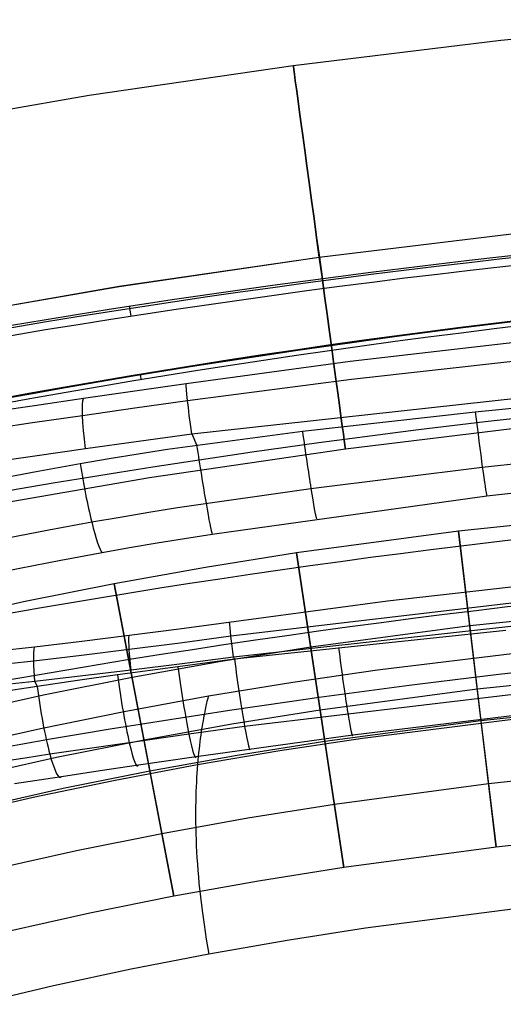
# Model space of a CAD drawing. Extents: x -310 to 431, y -269 to 264.
# Tile 33 of 64: x -113 to -75, y 150 to 227. Entities that reach past the tile are written whole.
import ezdxf

# ---------------------------------------------------------------- set-up
doc = ezdxf.new("R2010")
doc.units = 0
doc.layers.add('PREDEFINITO', color=7, linetype='CONTINUOUS')

msp = doc.modelspace()

# ---------------------------------------------------------------- linework, layer by layer
at = {"layer": 'PREDEFINITO'}
for p, q in [((-74.778, 225.732, 684.477), (-59.273, 227.349, 684.478)), ((-91.085, 223.737, 684.478), (-74.778, 225.732, 684.477)), ((-107.122, 221.41, 684.483), (-91.085, 223.737, 684.478)), ((-123.085, 218.638, 684.478), (-107.122, 221.41, 684.483)), ((-89.034, 208.677, 699.678), (-73.067, 210.631, 699.678)), ((-89.034, 208.676, 669.278), (-73.066, 210.63, 669.276)), ((-104.755, 206.393, 669.284), (-89.034, 208.676, 669.278)), ((-104.752, 206.39, 699.677), (-89.034, 208.677, 699.678)), ((-120.354, 203.686, 669.278), (-104.755, 206.393, 669.284)), ((-120.354, 203.686, 699.678), (-104.752, 206.39, 699.677)), ((-73.684, 201.98, 748.197), (-86.603, 200.47, 747.895)), ((-86.603, 200.47, 747.895), (-99.493, 198.732, 747.536)), ((-86.501, 199.085, 750.694), (-73.588, 200.525, 751.065)), ((-99.387, 197.423, 750.257), (-86.501, 199.085, 750.694)), ((-103.529, 198.15, 747.345), (-107.557, 197.565, 747.017)), ((-99.493, 198.732, 747.536), (-103.529, 198.15, 747.345)), ((-107.557, 197.565, 747.017), (-111.401, 197.004, 746.575)), ((-103.515, 196.837, 750.051), (-99.387, 197.423, 750.257)), ((-99.055, 194.804, 751.726), (-73.306, 197.635, 752.451)), ((-76.786, 196.538, 752.466), (-63.191, 197.833, 752.725)), ((-111.401, 197.004, 746.575), (-115.228, 196.441, 746.009)), ((-107.632, 196.246, 749.708), (-103.515, 196.837, 750.051)), ((-111.56, 195.676, 749.25), (-107.632, 196.246, 749.708)), ((-90.36, 194.998, 752.148), (-76.786, 196.538, 752.466)), ((-115.47, 195.102, 748.667), (-111.56, 195.676, 749.25)), ((-86.982, 193.616, 684.478), (-71.355, 195.529, 684.478)), ((-103.233, 194.229, 751.523), (-99.055, 194.804, 751.726)), ((-100.966, 193.585, 751.842), (-90.36, 194.998, 752.148)), ((-99.055, 194.804, 751.726), (-98.67, 193.929, 751.922)), ((-111.373, 193.076, 750.715), (-107.399, 193.644, 751.178)), ((-107.399, 193.644, 751.178), (-103.233, 194.229, 751.523)), ((-103.257, 193.227, 751.72), (-100.966, 193.585, 751.842)), ((-102.385, 191.372, 684.478), (-86.982, 193.616, 684.478)), ((-76.232, 192.19, 751.312), (-62.742, 193.612, 751.476)), ((-115.328, 192.501, 750.126), (-111.373, 193.076, 750.715)), ((-107.823, 192.465, 751.357), (-105.543, 192.853, 751.559)), ((-105.543, 192.853, 751.559), (-103.257, 193.227, 751.72)), ((-111.265, 191.85, 750.976), (-107.823, 192.465, 751.357)), ((-89.695, 190.509, 751.11), (-76.232, 192.19, 751.312)), ((-117.623, 188.733, 684.478), (-102.385, 191.372, 684.478)), ((-114.688, 191.202, 750.503), (-111.265, 191.85, 750.976)), ((-62.456, 191.395, 747.657), (-75.877, 189.891, 747.422)), ((-100.185, 189.001, 750.898), (-89.695, 190.509, 751.11)), ((-75.877, 189.891, 747.422), (-97.454, 186.893, 746.947)), ((-102.431, 188.638, 750.788), (-100.185, 189.001, 750.898)), ((-106.91, 187.872, 750.446), (-104.673, 188.261, 750.637)), ((-104.673, 188.261, 750.637), (-102.431, 188.638, 750.788)), ((-65.959, 188.422, 393), (-78.106, 187.144, 393)), ((-65.959, 188.422, 440), (-78.106, 187.144, 440)), ((-65.959, 188.422, 416.5), (-78.106, 187.144, 416.5)), ((-110.286, 187.256, 750.08), (-106.91, 187.872, 750.446)), ((-113.645, 186.61, 749.622), (-110.286, 187.256, 750.08)), ((-99.618, 186.55, 746.874), (-101.779, 186.194, 746.762)), ((-97.454, 186.893, 746.947), (-99.618, 186.55, 746.874)), ((-78.106, 187.144, 393), (-90.814, 185.441, 393)), ((-78.106, 187.144, 440), (-90.814, 185.441, 440)), ((-78.106, 187.144, 416.5), (-90.814, 185.441, 416.5)), ((-75.157, 162.318, 393), (-78.106, 187.144, 393)), ((-78.106, 187.144, 393), (-78.106, 187.144, 440)), ((-78.106, 187.144, 440), (-76.336, 172.248, 440)), ((-103.936, 185.825, 746.611), (-106.087, 185.445, 746.421)), ((-101.779, 186.194, 746.762), (-103.936, 185.825, 746.611)), ((-106.087, 185.445, 746.421), (-109.335, 184.845, 746.061)), ((-90.814, 185.441, 393), (-97.987, 184.296, 393)), ((-90.814, 185.441, 440), (-97.987, 184.296, 440)), ((-90.814, 185.441, 416.5), (-97.987, 184.296, 416.5)), ((-87.105, 160.717, 393), (-90.814, 185.441, 393)), ((-90.814, 185.441, 393), (-90.814, 185.441, 440)), ((-90.814, 185.441, 440), (-88.589, 170.607, 440)), ((-112.567, 184.219, 745.613), (-114.323, 183.865, 745.325)), ((-109.335, 184.845, 746.061), (-112.567, 184.219, 745.613)), ((-97.987, 184.296, 393), (-105.136, 183.013, 393)), ((-97.987, 184.296, 440), (-105.136, 183.013, 440)), ((-97.987, 184.296, 416.5), (-105.136, 183.013, 416.5)), ((-105.136, 183.013, 393), (-112.258, 181.582, 393)), ((-105.136, 183.013, 440), (-112.258, 181.582, 440)), ((-105.136, 183.013, 416.5), (-112.258, 181.582, 416.5)), ((-100.467, 158.453, 393), (-105.136, 183.013, 393)), ((-105.136, 183.013, 393), (-105.136, 183.013, 440)), ((-105.136, 183.013, 440), (-102.335, 168.277, 440)), ((-83.67, 181.662, 629.291), (-71.222, 183.089, 628.938)), ((-112.258, 181.582, 393), (-119.347, 179.996, 393)), ((-112.258, 181.582, 440), (-119.347, 179.996, 440)), ((-112.258, 181.582, 416.5), (-119.347, 179.996, 416.5)), ((-100.037, 179.482, 629.894), (-83.67, 181.662, 629.291)), ((-71.125, 181.814, 627.443), (-95.979, 178.885, 628.304)), ((-65.27, 180.953, 440), (-77.221, 179.696, 440)), ((-70.95, 179.987, 626.738), (-95.776, 177.254, 627.551)), ((-77.221, 179.696, 440), (-89.702, 178.024, 440)), ((-107.696, 178.501, 630.552), (-103.982, 178.965, 630.186)), ((-103.982, 178.965, 630.186), (-100.037, 179.482, 629.894)), ((-95.979, 178.885, 628.304), (-99.97, 178.349, 628.507)), ((-74.39, 179.349, 626.796), (-95.7, 177.074, 627.51)), ((-113.336, 177.842, 631.285), (-111.403, 178.06, 631.007)), ((-111.403, 178.06, 631.007), (-107.696, 178.501, 630.552)), ((-99.97, 178.349, 628.507), (-103.957, 177.837, 628.809)), ((-89.702, 178.024, 440), (-96.734, 176.902, 440)), ((-107.71, 177.375, 629.185), (-111.456, 176.934, 629.648)), ((-103.957, 177.837, 628.809), (-107.71, 177.375, 629.185)), ((-95.776, 177.254, 627.551), (-99.799, 176.733, 627.751)), ((-95.776, 177.254, 627.551), (-95.7, 177.074, 627.51)), ((-84.458, 176.251, 440.431), (-71.11, 177.865, 440.431)), ((-111.456, 176.934, 629.648), (-113.42, 176.71, 629.93)), ((-100.136, 176.492, 627.732), (-104.876, 175.846, 628.096)), ((-99.799, 176.733, 627.751), (-103.818, 176.232, 628.053)), ((-96.734, 176.902, 440), (-103.736, 175.645, 440)), ((-95.7, 177.074, 627.51), (-100.136, 176.492, 627.732)), ((-107.599, 175.776, 628.43), (-111.373, 175.338, 628.897)), ((-104.876, 175.846, 628.096), (-108.035, 175.401, 628.412)), ((-103.818, 176.232, 628.053), (-107.599, 175.776, 628.43)), ((-91.11, 175.28, 440.431), (-84.458, 176.251, 440.431)), ((-64.81, 175.975, 393), (-76.631, 174.731, 393)), ((-111.186, 174.946, 628.785), (-115.125, 174.343, 629.35)), ((-111.373, 175.338, 628.897), (-113.359, 175.11, 629.182)), ((-111.373, 175.338, 628.897), (-111.186, 174.946, 628.785)), ((-108.035, 175.401, 628.412), (-111.186, 174.946, 628.785)), ((-103.736, 175.645, 440), (-110.702, 174.245, 440)), ((-97.743, 174.192, 440.431), (-91.11, 175.28, 440.431)), ((-110.702, 174.245, 440), (-117.627, 172.696, 440)), ((-104.356, 172.98, 440.431), (-97.743, 174.192, 440.431)), ((-97.758, 174.143, 442.193), (-97.768, 174.104, 442.761)), ((-97.75, 174.17, 441.616), (-97.758, 174.143, 442.193)), ((-97.745, 174.187, 441.029), (-97.75, 174.17, 441.616)), ((-97.743, 174.192, 440.431), (-97.745, 174.187, 441.029)), ((-73.783, 174.322, 628.549), (-94.898, 171.796, 629.036)), ((-76.631, 174.731, 393), (-88.96, 173.079, 393)), ((-97.94, 173.408, 446.946), (-97.969, 173.273, 447.426)), ((-97.912, 173.532, 446.456), (-97.94, 173.408, 446.946)), ((-97.885, 173.646, 445.957), (-97.912, 173.532, 446.456)), ((-97.86, 173.749, 445.449), (-97.885, 173.646, 445.957)), ((-97.837, 173.841, 444.931), (-97.86, 173.749, 445.449)), ((-97.817, 173.923, 444.403), (-97.837, 173.841, 444.931)), ((-97.798, 173.994, 443.865), (-97.817, 173.923, 444.403)), ((-97.782, 174.054, 443.318), (-97.798, 173.994, 443.865)), ((-97.768, 174.104, 442.761), (-97.782, 174.054, 443.318)), ((-64.58, 173.485, 440), (-76.336, 172.248, 440)), ((-64.58, 173.485, 430), (-76.336, 172.248, 430)), ((-64.58, 173.485, 435), (-76.336, 172.248, 435)), ((-110.946, 171.637, 440.431), (-104.356, 172.98, 440.431)), ((-98.099, 172.631, 449.255), (-98.134, 172.445, 449.689)), ((-98.065, 172.807, 448.811), (-98.099, 172.631, 449.255)), ((-98.032, 172.973, 448.359), (-98.065, 172.807, 448.811)), ((-98, 173.128, 447.897), (-98.032, 172.973, 448.359)), ((-97.969, 173.273, 447.426), (-98, 173.128, 447.897)), ((-88.96, 173.079, 393), (-95.899, 171.972, 393)), ((-86.414, 171.137, 634.02), (-73.468, 172.704, 633.648)), ((-95.899, 171.972, 393), (-102.802, 170.733, 393)), ((-98.24, 171.827, 450.939), (-98.276, 171.601, 451.339)), ((-98.204, 172.043, 450.531), (-98.24, 171.827, 450.939)), ((-98.169, 172.249, 450.115), (-98.204, 172.043, 450.531)), ((-98.134, 172.445, 449.689), (-98.169, 172.249, 450.115)), ((-76.336, 172.248, 440), (-88.589, 170.607, 440)), ((-76.336, 172.248, 430), (-88.589, 170.607, 430)), ((-76.336, 172.248, 435), (-88.589, 170.607, 435)), ((-85.636, 170.886, 454.861), (-72.63, 172.528, 454.854)), ((-76.336, 172.248, 440), (-76.336, 172.248, 430)), ((-76.336, 172.248, 430), (-75.157, 162.318, 430)), ((-117.506, 170.156, 440.431), (-110.946, 171.637, 440.431)), ((-99.279, 171.189, 629.227), (-103.962, 170.522, 629.562)), ((-94.898, 171.796, 629.036), (-99.279, 171.189, 629.227)), ((-98.705, 169.433, 634.488), (-86.414, 171.137, 634.02)), ((-98.346, 171.12, 452.111), (-98.381, 170.864, 452.485)), ((-98.311, 171.365, 451.729), (-98.346, 171.12, 452.111)), ((-98.276, 171.601, 451.339), (-98.311, 171.365, 451.729)), ((-102.802, 170.733, 393), (-109.664, 169.354, 393)), ((-103.962, 170.522, 629.562), (-107.085, 170.068, 629.862)), ((-98.449, 170.324, 453.207), (-98.481, 170.04, 453.556)), ((-98.415, 170.599, 452.85), (-98.449, 170.324, 453.207)), ((-98.381, 170.864, 452.485), (-98.415, 170.599, 452.85)), ((-88.589, 170.607, 440), (-95.482, 169.507, 440)), ((-88.589, 170.607, 430), (-95.482, 169.507, 430)), ((-88.589, 170.607, 435), (-95.482, 169.507, 435)), ((-92.124, 169.905, 454.865), (-85.636, 170.886, 454.861)), ((-88.589, 170.607, 440), (-88.589, 170.607, 430)), ((-88.589, 170.607, 430), (-87.105, 160.717, 430)), ((-110.201, 169.607, 630.223), (-112.148, 169.312, 630.488)), ((-107.085, 170.068, 629.862), (-110.201, 169.607, 630.223)), ((-95.482, 169.507, 440), (-102.335, 168.277, 440)), ((-95.482, 169.507, 430), (-102.335, 168.277, 430)), ((-95.482, 169.507, 435), (-102.335, 168.277, 435)), ((-98.599, 168.807, 454.869), (-92.124, 169.905, 454.865)), ((-98.513, 169.746, 453.896), (-98.543, 169.442, 454.228)), ((-98.481, 170.04, 453.556), (-98.513, 169.746, 453.896)), ((-109.664, 169.354, 393), (-116.48, 167.83, 393)), ((-112.148, 169.312, 630.488), (-114.089, 169.016, 630.788)), ((-106.259, 168.326, 635.129), (-103.237, 168.773, 634.83)), ((-105.058, 167.588, 454.874), (-98.599, 168.807, 454.869)), ((-103.237, 168.773, 634.83), (-98.705, 169.433, 634.488)), ((-98.599, 168.807, 454.869), (-98.625, 168.476, 455.178)), ((-98.572, 169.13, 454.553), (-98.599, 168.807, 454.869)), ((-98.543, 169.442, 454.228), (-98.572, 169.13, 454.553)), ((-109.274, 167.876, 635.485), (-106.259, 168.326, 635.129)), ((-102.335, 168.277, 440), (-109.146, 166.909, 440)), ((-102.335, 168.277, 430), (-109.146, 166.909, 430)), ((-102.335, 168.277, 435), (-109.146, 166.909, 435)), ((-102.335, 168.277, 440), (-102.335, 168.277, 430)), ((-102.335, 168.277, 430), (-100.467, 158.453, 430)), ((-98.648, 168.135, 455.478), (-98.67, 167.785, 455.771)), ((-98.625, 168.476, 455.178), (-98.648, 168.135, 455.478)), ((-64.12, 168.506, 430), (-75.746, 167.283, 430)), ((-112.988, 167.317, 636.023), (-109.274, 167.876, 635.485)), ((-111.497, 166.239, 454.879), (-105.058, 167.588, 454.874)), ((-98.69, 167.426, 456.057), (-98.707, 167.058, 456.335)), ((-98.67, 167.785, 455.771), (-98.69, 167.426, 456.057)), ((-75.746, 167.283, 430), (-87.847, 165.662, 430)), ((-109.146, 166.909, 440), (-115.907, 165.396, 440)), ((-109.146, 166.909, 430), (-115.907, 165.396, 430)), ((-109.146, 166.909, 435), (-115.907, 165.396, 435)), ((-98.721, 166.681, 456.605), (-98.733, 166.295, 456.868)), ((-98.707, 167.058, 456.335), (-98.721, 166.681, 456.605)), ((-117.911, 164.753, 454.885), (-111.497, 166.239, 454.879)), ((-98.742, 165.9, 457.123), (-98.749, 165.496, 457.371)), ((-98.733, 166.295, 456.868), (-98.742, 165.9, 457.123)), ((-87.847, 165.662, 430), (-94.646, 164.577, 430)), ((-98.749, 165.496, 457.371), (-98.752, 165.084, 457.613)), ((-98.752, 165.084, 457.613), (-98.752, 164.662, 457.846)), ((-94.646, 164.577, 430), (-101.401, 163.365, 430)), ((-98.752, 164.662, 457.846), (-98.748, 164.232, 458.073)), ((-98.748, 164.232, 458.073), (-98.741, 163.794, 458.293)), ((-101.401, 163.365, 430), (-108.108, 162.017, 430)), ((-98.741, 163.794, 458.293), (-98.73, 163.347, 458.506)), ((-98.73, 163.347, 458.506), (-98.715, 162.891, 458.712)), ((-63.66, 163.527, 430), (-75.157, 162.318, 430)), ((-63.66, 163.527, 393), (-75.157, 162.318, 393)), ((-63.66, 163.527, 411.5), (-75.157, 162.318, 411.5)), ((-98.715, 162.891, 458.712), (-98.695, 162.427, 458.912)), ((-108.108, 162.017, 430), (-114.76, 160.53, 430)), ((-98.695, 162.427, 458.912), (-98.672, 161.954, 459.105)), ((-98.672, 161.954, 459.105), (-98.644, 161.474, 459.291)), ((-75.157, 162.318, 430), (-87.105, 160.717, 430)), ((-75.157, 162.318, 393), (-87.105, 160.717, 393)), ((-75.157, 162.318, 411.5), (-87.105, 160.717, 411.5)), ((-75.157, 162.318, 430), (-75.157, 162.318, 393)), ((-98.644, 161.474, 459.291), (-98.612, 160.985, 459.47)), ((-98.612, 160.985, 459.47), (-98.575, 160.487, 459.644)), ((-98.575, 160.487, 459.644), (-98.533, 159.982, 459.81)), ((-87.105, 160.717, 430), (-93.811, 159.648, 430)), ((-87.105, 160.717, 393), (-93.811, 159.648, 393)), ((-87.105, 160.717, 411.5), (-93.811, 159.648, 411.5)), ((-87.105, 160.717, 430), (-87.105, 160.717, 393)), ((-93.811, 159.648, 430), (-100.467, 158.453, 430)), ((-93.811, 159.648, 393), (-100.467, 158.453, 393)), ((-93.811, 159.648, 411.5), (-100.467, 158.453, 411.5)), ((-98.533, 159.982, 459.81), (-98.486, 159.468, 459.971)), ((-98.486, 159.468, 459.971), (-98.377, 158.417, 460.273)), ((-100.467, 158.453, 430), (-107.07, 157.126, 430)), ((-100.467, 158.453, 393), (-107.07, 157.126, 393)), ((-100.467, 158.453, 411.5), (-107.07, 157.126, 411.5)), ((-100.467, 158.453, 430), (-100.467, 158.453, 393)), ((-98.377, 158.417, 460.273), (-98.245, 157.334, 460.551)), ((-107.07, 157.126, 430), (-113.613, 155.663, 430)), ((-107.07, 157.126, 393), (-113.613, 155.663, 393)), ((-107.07, 157.126, 411.5), (-113.613, 155.663, 411.5)), ((-98.245, 157.334, 460.551), (-98.09, 156.22, 460.806)), ((-73.047, 157.551, 461.328), (-85.406, 155.934, 461.287)), ((-73.047, 157.551, 461.328), (-85.406, 155.934, 461.287)), ((-98.09, 156.22, 460.806), (-97.911, 155.075, 461.037)), ((-85.406, 155.934, 461.287), (-91.565, 154.971, 461.266)), ((-85.406, 155.934, 461.287), (-91.565, 154.971, 461.266)), ((-97.911, 155.075, 461.037), (-97.706, 153.899, 461.246)), ((-91.565, 154.971, 461.266), (-97.706, 153.899, 461.246)), ((-91.565, 154.971, 461.266), (-97.706, 153.899, 461.246)), ((-97.706, 153.899, 461.246), (-103.825, 152.711, 461.226)), ((-97.706, 153.899, 461.246), (-103.825, 152.711, 461.226)), ((-103.825, 152.711, 461.226), (-109.917, 151.4, 461.206)), ((-103.825, 152.711, 461.226), (-109.917, 151.4, 461.206)), ((-109.917, 151.4, 461.206), (-115.981, 149.959, 461.188)), ((-109.917, 151.4, 461.206), (-115.981, 149.959, 461.188))]:
    msp.add_line(p, q, dxfattribs=at)
at = {"layer": 'PREDEFINITO', "extrusion": (-0.990848, -0.13498, 2.69105e-06)}
msp.add_circle((-218.785, 684.478, 60.053), 15.2, dxfattribs=at)
at = {"layer": 'PREDEFINITO', "extrusion": (4.03057e-06, 0.000711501, 1)}
msp.add_arc((5.009, -500.36, 700.913), 713.044, 76.637243, 103.304726, dxfattribs=at)
at = {"layer": 'PREDEFINITO', "extrusion": (3.50615e-06, 0.000711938, 1)}
msp.add_arc((5.01, -500.242, 700.197), 712.755, 76.635055, 103.306947, dxfattribs=at)
at = {"layer": 'PREDEFINITO', "extrusion": (3.77552e-06, 0.000851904, 1)}
msp.add_arc((5.01, -500.241, 699.821), 712.042, 76.633275, 103.308817, dxfattribs=at)
at = {"layer": 'PREDEFINITO', "extrusion": (1.21531e-05, -0.039416, -0.999223)}
msp.add_arc((4.877, 478.124, -679.085), 659.911, 255.513625, 284.583503, dxfattribs=at)
at = {"layer": 'PREDEFINITO', "extrusion": (1.27184e-05, -0.041958, -0.999119)}
msp.add_arc((4.88, 479.571, -678.81), 659.599, 255.507196, 284.589381, dxfattribs=at)
at = {"layer": 'PREDEFINITO', "extrusion": (1.19728e-05, -0.038981, -0.99924)}
msp.add_arc((4.878, 480.142, -679.565), 661.746, 255.563724, 284.532972, dxfattribs=at)
at = {"layer": 'PREDEFINITO', "extrusion": (-6.19834e-08, 8.16499e-07, 1)}
msp.add_arc((5.026, -496.717, 684.957), 697.18, 76.106758, 103.835769, dxfattribs=at)
at = {"layer": 'PREDEFINITO', "extrusion": (0.98825, 0.152849, -0.000185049)}
msp.add_arc((217.3, 700.614, -71.534), 1, 281.65242, 8.11826, dxfattribs=at)
at = {"layer": 'PREDEFINITO', "extrusion": (-0.986468, -0.163814, 0.006747)}
msp.add_arc((-212.719, 670.979, 73.552), 1, 122.48292, 206.11558, dxfattribs=at)
at = {"layer": 'PREDEFINITO', "extrusion": (-0.989378, -0.142249, -0.029944)}
msp.add_arc((-205.919, 748.596, 47.782), 5, 101.53588, 171.87059, dxfattribs=at)
at = {"layer": 'PREDEFINITO', "extrusion": (-0.984843, -0.143341, -0.097657)}
msp.add_arc((-206.047, 750.353, 4.656), 5, 102.07658, 171.8492, dxfattribs=at)
at = {"layer": 'PREDEFINITO', "extrusion": (-6.12472e-08, -0.006516, 0.999979)}
msp.add_arc((5.026, -486.093, 722.294), 681.842, 77.125973, 102.817038, dxfattribs=at)
at = {"layer": 'PREDEFINITO', "extrusion": (0.992431, 0.121354, 0.01879)}
msp.add_arc((203.629, 747.367, -38.215), 6, 82.56335, 171.32884, dxfattribs=at)
at = {"layer": 'PREDEFINITO', "extrusion": (0.989702, 0.141434, 0.022045)}
msp.add_arc((204.784, 747.419, -45.269), 6, 80.05926, 171.35036, dxfattribs=at)
at = {"layer": 'PREDEFINITO', "extrusion": (0.987823, 0.153713, 0.024042)}
msp.add_arc((205.587, 747.455, -49.581), 6, 78.39216, 171.36492, dxfattribs=at)
at = {"layer": 'PREDEFINITO', "extrusion": (-6.10931e-08, -0.006516, 0.999979)}
msp.add_arc((5.026, -491.543, 688.285), 681.843, 76.539246, 103.403992, dxfattribs=at)
at = {"layer": 'PREDEFINITO', "extrusion": (0.979848, 0.176138, 0.094201)}
msp.add_arc((207.22, 748.944, -0.972), 6, 77.62903, 171.34587, dxfattribs=at)
at = {"layer": 'PREDEFINITO', "extrusion": (-6.12839e-08, -0.006516, 0.999979)}
msp.add_arc((5.026, -496.991, 654.276), 681.841, 77.222711, 102.72047, dxfattribs=at)
at = {"layer": 'PREDEFINITO', "extrusion": (0.989641, 0.139198, -0.035137)}
msp.add_arc((188.063, 628.617, -92.161), 4, 281.57912, 333.82369, dxfattribs=at)
at = {"layer": 'PREDEFINITO', "extrusion": (0.988279, 0.126342, -0.085685)}
msp.add_arc((187.117, 622.742, -134.15), 4, 282.3654, 333.78334, dxfattribs=at)
at = {"layer": 'PREDEFINITO', "extrusion": (0.984541, 0.113904, -0.133063)}
msp.add_arc((186.098, 615.167, -173.362), 4, 282.67812, 333.68164, dxfattribs=at)
at = {"layer": 'PREDEFINITO', "extrusion": (-0.991131, -0.129243, 0.030918)}
msp.add_arc((-186.805, 630.849, 83.132), 6, 260.08823, 8.65671, dxfattribs=at)
at = {"layer": 'PREDEFINITO', "extrusion": (-0.987942, -0.142688, 0.060085)}
msp.add_arc((-187.734, 628.025, 111.463), 6, 257.87981, 8.64588, dxfattribs=at)
at = {"layer": 'PREDEFINITO', "extrusion": (-0.989484, -0.140561, 0.034106)}
msp.add_arc((-187.568, 630.64, 91.207), 6, 258.40693, 8.64325, dxfattribs=at)
at = {"layer": 'PREDEFINITO', "extrusion": (-0.985559, -0.144874, 0.087663)}
msp.add_arc((-187.924, 624.681, 132.946), 6, 257.43781, 8.65473, dxfattribs=at)
at = {"layer": 'PREDEFINITO', "extrusion": (-0.981204, -0.14758, 0.124334)}
msp.add_arc((-188.193, 619.318, 161.457), 6, 257.04895, 8.67644, dxfattribs=at)

doc.saveas('drawing.dxf')
